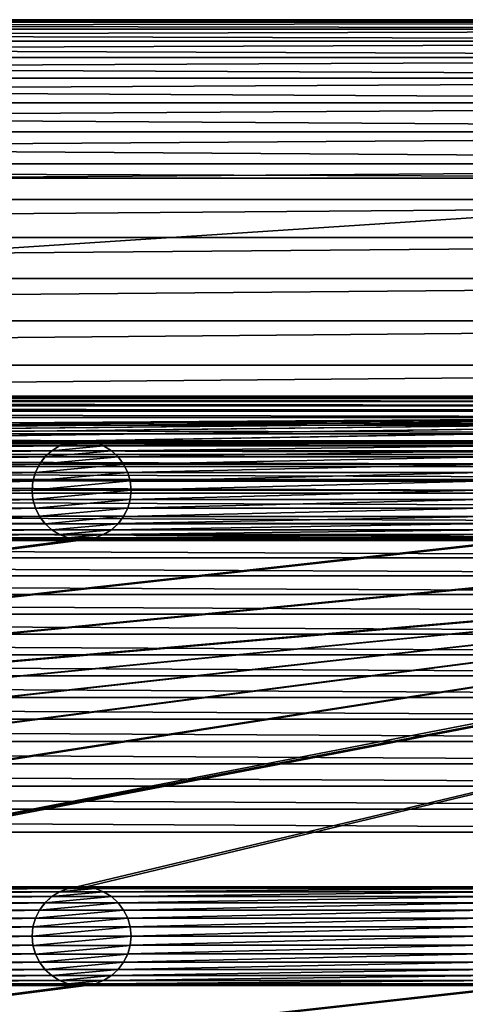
# Model space of a CAD drawing. Header units: metres. Extents: x -125 to 125, y -125 to 125.
# Tile 66 of 71: x 31 to 53, y 75 to 125. Entities that reach past the tile are written whole.
import ezdxf

# ---------------------------------------------------------------- set-up
doc = ezdxf.new("R2010")
doc.units = ezdxf.units.M
doc.layers.add('solid_P35300', color=7, linetype='CONTINUOUS')

msp = doc.modelspace()

# ---------------------------------------------------------------- linework, layer by layer
at = {"layer": 'solid_P35300'}
for points in [[(-107.572586, 124.519508, 5.5), (107.572586, 124.519508, 5.5), (105.309586, 124.877739, 5.5)], [(-105.309586, 124.877739, 5.5), (-107.572586, 124.519508, 5.5), (105.309586, 124.877739, 5.5)], [(107.572586, 124.519508, 3.5), (-107.572586, 124.519508, 3.5), (-105.309586, 124.877739, 3.5)], [(-105.309586, 124.877739, 5.5), (103, 125, 5.5), (-103, 125, 5.5)], [(-105.309586, 124.877739, 5.5), (105.309586, 124.877739, 5.5), (103, 125, 5.5)], [(105.309586, 124.877739, 3.5), (-105.309586, 124.877739, 3.5), (-103, 125, 3.5)], [(107.572586, 124.519508, 3.5), (-105.309586, 124.877739, 3.5), (105.309586, 124.877739, 3.5)], [(-103, 125, 3.5), (-103, 125, 5.5), (103, 125, 5.5)], [(-103, 125, 3.5), (103, 125, 5.5), (103, 125, 3.5)], [(105.309586, 124.877739, 3.5), (-103, 125, 3.5), (103, 125, 3.5)], [(-109.799431, 123.922157, 5.5), (109.799431, 123.922157, 5.5), (107.572586, 124.519508, 5.5)], [(-107.572586, 124.519508, 5.5), (-109.799431, 123.922157, 5.5), (107.572586, 124.519508, 5.5)], [(109.799431, 123.922157, 3.5), (-109.799431, 123.922157, 3.5), (-107.572586, 124.519508, 3.5)], [(109.799431, 123.922157, 3.5), (-107.572586, 124.519508, 3.5), (107.572586, 124.519508, 3.5)], [(-111.945992, 123.098808, 5.5), (111.945992, 123.098808, 5.5), (109.799431, 123.922157, 5.5)], [(-109.799431, 123.922157, 5.5), (-111.945992, 123.098808, 5.5), (109.799431, 123.922157, 5.5)], [(111.945992, 123.098808, 3.5), (-111.945992, 123.098808, 3.5), (-109.799431, 123.922157, 3.5)], [(111.945992, 123.098808, 3.5), (-109.799431, 123.922157, 3.5), (109.799431, 123.922157, 3.5)], [(-114.001488, 122.051003, 5.5), (114.001488, 122.051003, 5.5), (111.945992, 123.098808, 5.5)], [(-111.945992, 123.098808, 5.5), (-114.001488, 122.051003, 5.5), (111.945992, 123.098808, 5.5)], [(114.001488, 122.051003, 3.5), (-114.001488, 122.051003, 3.5), (-111.945992, 123.098808, 3.5)], [(114.001488, 122.051003, 3.5), (-111.945992, 123.098808, 3.5), (111.945992, 123.098808, 3.5)], [(-115.928932, 120.79969, 5.5), (115.928932, 120.79969, 5.5), (114.001488, 122.051003, 5.5)], [(-114.001488, 122.051003, 5.5), (-115.928932, 120.79969, 5.5), (114.001488, 122.051003, 5.5)], [(115.928932, 120.79969, 3.5), (-115.928932, 120.79969, 3.5), (-114.001488, 122.051003, 3.5)], [(115.928932, 120.79969, 3.5), (-114.001488, 122.051003, 3.5), (114.001488, 122.051003, 3.5)], [(-117.72245, 119.347137, 5.5), (117.72245, 119.347137, 5.5), (115.928932, 120.79969, 5.5)], [(-115.928932, 120.79969, 5.5), (-117.72245, 119.347137, 5.5), (115.928932, 120.79969, 5.5)], [(117.72245, 119.347137, 3.5), (-117.72245, 119.347137, 3.5), (-115.928932, 120.79969, 3.5)], [(117.72245, 119.347137, 3.5), (-115.928932, 120.79969, 3.5), (115.928932, 120.79969, 3.5)], [(-119.347137, 117.72245, 5.5), (119.347137, 117.72245, 5.5), (117.72245, 119.347137, 5.5)], [(-117.72245, 119.347137, 5.5), (-119.347137, 117.72245, 5.5), (117.72245, 119.347137, 5.5)], [(119.347137, 117.72245, 3.5), (-119.347137, 117.72245, 3.5), (-117.72245, 119.347137, 3.5)], [(119.347137, 117.72245, 3.5), (-117.72245, 119.347137, 3.5), (117.72245, 119.347137, 3.5)], [(-120.79969, 115.928932, 5.5), (120.79969, 115.928932, 5.5), (119.347137, 117.72245, 5.5)], [(-119.347137, 117.72245, 5.5), (-120.79969, 115.928932, 5.5), (119.347137, 117.72245, 5.5)], [(84, 117, 3.5), (-119.347137, 117.72245, 3.5), (119.347137, 117.72245, 3.5)], [(-84, 117, 3.5), (-119.347137, 117.72245, 3.5), (84, 117, 3.5)], [(84, 117, 3.5), (84, 106), (-84, 106)], [(-84, 117, 3.5), (84, 117, 3.5), (-84, 106)], [(-122.051003, 114.001488, 5.5), (122.051003, 114.001488, 5.5), (120.79969, 115.928932, 5.5)], [(-120.79969, 115.928932, 5.5), (-122.051003, 114.001488, 5.5), (120.79969, 115.928932, 5.5)], [(-123.098808, 111.945992, 5.5), (123.098808, 111.945992, 5.5), (122.051003, 114.001488, 5.5)], [(-122.051003, 114.001488, 5.5), (-123.098808, 111.945992, 5.5), (122.051003, 114.001488, 5.5)], [(-123.922157, 109.799431, 5.5), (123.922157, 109.799431, 5.5), (123.098808, 111.945992, 5.5)], [(-123.098808, 111.945992, 5.5), (-123.922157, 109.799431, 5.5), (123.098808, 111.945992, 5.5)], [(-124.519508, 107.572586, 5.5), (124.519508, 107.572586, 5.5), (123.922157, 109.799431, 5.5)], [(-123.922157, 109.799431, 5.5), (-124.519508, 107.572586, 5.5), (123.922157, 109.799431, 5.5)], [(-124.877739, 105.309586, 5.5), (124.877739, 105.309586, 5.5), (124.519508, 107.572586, 5.5)], [(-124.519508, 107.572586, 5.5), (-124.877739, 105.309586, 5.5), (124.519508, 107.572586, 5.5)], [(-87.446785, 105.728157), (-86.309586, 105.877739), (87.446785, 105.728157)], [(-86.309586, 105.877739), (-85.16066, 105.968353), (86.309586, 105.877739)], [(-86.309586, 105.877739), (86.309586, 105.877739), (87.446785, 105.728157)], [(-85.16066, 105.968353), (-84, 106), (85.16066, 105.968353)], [(-85.16066, 105.968353), (85.16066, 105.968353), (86.309586, 105.877739)], [(-84, 106), (84, 106), (85.16066, 105.968353)], [(-89.691872, 105.25032), (-88.572586, 105.519508), (89.691872, 105.25032)], [(-88.572586, 105.519508), (-87.446785, 105.728157), (88.572586, 105.519508)], [(-88.572586, 105.519508), (88.572586, 105.519508), (89.691872, 105.25032)], [(-87.446785, 105.728157), (87.446785, 105.728157), (88.572586, 105.519508)], [(-101.482323, 103.738731, 5.5), (124.877739, 105.309586, 5.5), (-124.877739, 105.309586, 5.5)], [(-101.482323, 103.738731, 5.5), (-101.017677, 103.738731, 5.5), (124.877739, 105.309586, 5.5)], [(-78.982323, 103.738731, 5.5), (124.877739, 105.309586, 5.5), (-101.017677, 103.738731, 5.5)], [(-91.88623, 104.537773), (-90.799431, 104.922157), (91.88623, 104.537773)], [(-90.799431, 104.922157), (-89.691872, 105.25032), (90.799431, 104.922157)], [(-90.799431, 104.922157), (90.799431, 104.922157), (91.88623, 104.537773)], [(-89.691872, 105.25032), (89.691872, 105.25032), (90.799431, 104.922157)], [(-78.982323, 103.738731, 5.5), (-78.517677, 103.738731, 5.5), (124.877739, 105.309586, 5.5)], [(-56.482323, 103.738731, 5.5), (124.877739, 105.309586, 5.5), (-78.517677, 103.738731, 5.5)], [(-56.482323, 103.738731, 5.5), (-56.017677, 103.738731, 5.5), (124.877739, 105.309586, 5.5)], [(-33.982323, 103.738731, 5.5), (124.877739, 105.309586, 5.5), (-56.017677, 103.738731, 5.5)], [(-33.982323, 103.738731, 5.5), (-33.517677, 103.738731, 5.5), (124.877739, 105.309586, 5.5)], [(-11.482323, 103.738731, 5.5), (124.877739, 105.309586, 5.5), (-33.517677, 103.738731, 5.5)], [(-11.482323, 103.738731, 5.5), (-11.017677, 103.738731, 5.5), (124.877739, 105.309586, 5.5)], [(11.017677, 103.738731, 5.5), (124.877739, 105.309586, 5.5), (-11.017677, 103.738731, 5.5)], [(11.017677, 103.738731, 5.5), (11.482323, 103.738731, 5.5), (124.877739, 105.309586, 5.5)], [(11.482323, 103.738731, 5.5), (33.517677, 103.738731, 5.5), (124.877739, 105.309586, 5.5)], [(33.517677, 103.738731, 5.5), (33.982323, 103.738731, 5.5), (124.877739, 105.309586, 5.5)], [(33.982323, 103.738731, 5.5), (56.017677, 103.738731, 5.5), (124.877739, 105.309586, 5.5)], [(-92.945992, 104.098808), (-91.88623, 104.537773), (92.945992, 104.098808)], [(-91.88623, 104.537773), (91.88623, 104.537773), (92.945992, 104.098808)], [(-93.986282, 103.602127), (-92.945992, 104.098808), (93.986282, 103.602127)], [(-92.945992, 104.098808), (92.945992, 104.098808), (93.986282, 103.602127)], [(-95.001488, 103.051003), (-93.986282, 103.602127), (95.001488, 103.051003)], [(-93.986282, 103.602127), (93.986282, 103.602127), (95.001488, 103.051003)], [(11.482323, 103.738731, 5.5), (11.932525, 103.654411, 5.5), (33.517677, 103.738731, 5.5)], [(11.932525, 103.654411, 5.5), (33.067474, 103.654411, 5.5), (33.517677, 103.738731, 5.5)], [(11.932525, 103.654411, 5.5), (12.365715, 103.4869, 5.5), (33.067474, 103.654411, 5.5)], [(12.365715, 103.4869, 5.5), (32.634285, 103.4869, 5.5), (33.067474, 103.654411, 5.5)], [(12.365715, 103.4869, 5.5), (12.755194, 103.245193, 5.5), (32.634285, 103.4869, 5.5)], [(12.755194, 103.245193, 5.5), (32.244804, 103.245193, 5.5), (32.634285, 103.4869, 5.5)], [(32.637997, 103.488556, 8), (32.244804, 103.245193, 5.5), (32.242733, 103.243095, 8)], [(34.862003, 103.488556, 8), (32.637997, 103.488556, 8), (32.242733, 103.243095, 8)], [(35.257267, 103.243095, 8), (34.862003, 103.488556, 8), (32.242733, 103.243095, 8)], [(32.637997, 103.488556, 8), (32.634285, 103.4869, 5.5), (32.244804, 103.245193, 5.5)], [(33.064003, 103.653053, 8), (33.067474, 103.654411, 5.5), (32.634285, 103.4869, 5.5)], [(33.064003, 103.653053, 8), (32.634285, 103.4869, 5.5), (32.637997, 103.488556, 8)], [(34.435997, 103.653053, 8), (33.064003, 103.653053, 8), (32.637997, 103.488556, 8)], [(34.862003, 103.488556, 8), (34.435997, 103.653053, 8), (32.637997, 103.488556, 8)], [(33.521809, 103.738853, 8), (33.067474, 103.654411, 5.5), (33.064003, 103.653053, 8)], [(33.978191, 103.738853, 8), (33.521809, 103.738853, 8), (33.064003, 103.653053, 8)], [(34.435997, 103.653053, 8), (33.978191, 103.738853, 8), (33.064003, 103.653053, 8)], [(33.521809, 103.738853, 8), (33.517677, 103.738731, 5.5), (33.067474, 103.654411, 5.5)], [(33.978191, 103.738853, 8), (33.982323, 103.738731, 5.5), (33.517677, 103.738731, 5.5)], [(33.978191, 103.738853, 8), (33.517677, 103.738731, 5.5), (33.521809, 103.738853, 8)], [(34.435997, 103.653053, 8), (33.982323, 103.738731, 5.5), (33.978191, 103.738853, 8)], [(33.982323, 103.738731, 5.5), (34.432526, 103.654411, 5.5), (56.017677, 103.738731, 5.5)], [(34.435997, 103.653053, 8), (34.432526, 103.654411, 5.5), (33.982323, 103.738731, 5.5)], [(34.432526, 103.654411, 5.5), (55.567474, 103.654411, 5.5), (56.017677, 103.738731, 5.5)], [(34.432526, 103.654411, 5.5), (34.865715, 103.4869, 5.5), (55.567474, 103.654411, 5.5)], [(34.862003, 103.488556, 8), (34.865715, 103.4869, 5.5), (34.432526, 103.654411, 5.5)], [(34.862003, 103.488556, 8), (34.432526, 103.654411, 5.5), (34.435997, 103.653053, 8)], [(35.257267, 103.243095, 8), (34.865715, 103.4869, 5.5), (34.862003, 103.488556, 8)], [(34.865715, 103.4869, 5.5), (55.134285, 103.4869, 5.5), (55.567474, 103.654411, 5.5)], [(34.865715, 103.4869, 5.5), (35.255196, 103.245193, 5.5), (55.134285, 103.4869, 5.5)], [(35.257267, 103.243095, 8), (35.255196, 103.245193, 5.5), (34.865715, 103.4869, 5.5)], [(35.255196, 103.245193, 5.5), (54.744804, 103.245193, 5.5), (55.134285, 103.4869, 5.5)], [(-95.983284, 102.449898), (-95.001488, 103.051003), (95.983284, 102.449898)], [(-95.001488, 103.051003), (95.001488, 103.051003), (95.983284, 102.449898)], [(11.017677, 81.238731, 5.5), (125, 103, 5.5), (101.482323, 98.761269, 5.5)], [(11.017677, 81.238731, 5.5), (11.482323, 81.238731, 5.5), (125, 103, 5.5)], [(11.482323, 81.238731, 5.5), (33.517677, 81.238731, 5.5), (125, 103, 5.5)], [(12.755194, 103.245193, 5.5), (13.098362, 102.933098, 5.5), (32.244804, 103.245193, 5.5)], [(13.098362, 102.933098, 5.5), (31.901638, 102.933098, 5.5), (32.244804, 103.245193, 5.5)], [(13.098362, 102.933098, 5.5), (13.374453, 102.566307, 5.5), (31.901638, 102.933098, 5.5)], [(13.374453, 102.566307, 5.5), (31.625547, 102.566307, 5.5), (31.901638, 102.933098, 5.5)], [(31.904003, 102.935562, 8), (31.625547, 102.566307, 5.5), (31.624979, 102.564468, 8)], [(35.595997, 102.935562, 8), (31.904003, 102.935562, 8), (31.624979, 102.564468, 8)], [(35.875023, 102.564468, 8), (35.595997, 102.935562, 8), (31.624979, 102.564468, 8)], [(31.904003, 102.935562, 8), (31.901638, 102.933098, 5.5), (31.625547, 102.566307, 5.5)], [(32.242733, 103.243095, 8), (32.244804, 103.245193, 5.5), (31.901638, 102.933098, 5.5)], [(32.242733, 103.243095, 8), (31.901638, 102.933098, 5.5), (31.904003, 102.935562, 8)], [(35.257267, 103.243095, 8), (32.242733, 103.243095, 8), (31.904003, 102.935562, 8)], [(35.595997, 102.935562, 8), (35.257267, 103.243095, 8), (31.904003, 102.935562, 8)], [(33.517677, 81.238731, 5.5), (33.982323, 81.238731, 5.5), (125, 103, 5.5)], [(33.982323, 81.238731, 5.5), (56.017677, 81.238731, 5.5), (125, 103, 5.5)], [(35.255196, 103.245193, 5.5), (35.598362, 102.933098, 5.5), (54.744804, 103.245193, 5.5)], [(35.595997, 102.935562, 8), (35.598362, 102.933098, 5.5), (35.255196, 103.245193, 5.5)], [(35.595997, 102.935562, 8), (35.255196, 103.245193, 5.5), (35.257267, 103.243095, 8)], [(35.875023, 102.564468, 8), (35.598362, 102.933098, 5.5), (35.595997, 102.935562, 8)], [(35.598362, 102.933098, 5.5), (54.401638, 102.933098, 5.5), (54.744804, 103.245193, 5.5)], [(35.598362, 102.933098, 5.5), (35.874451, 102.566307, 5.5), (54.401638, 102.933098, 5.5)], [(35.875023, 102.564468, 8), (35.874451, 102.566307, 5.5), (35.598362, 102.933098, 5.5)], [(35.874451, 102.566307, 5.5), (54.125549, 102.566307, 5.5), (54.401638, 102.933098, 5.5)], [(-96.928932, 101.79969), (-95.983284, 102.449898), (96.928932, 101.79969)], [(-95.983284, 102.449898), (95.983284, 102.449898), (96.928932, 101.79969)], [(13.374453, 102.566307, 5.5), (13.581453, 102.152283, 5.5), (31.625547, 102.566307, 5.5)], [(13.581453, 102.152283, 5.5), (31.418547, 102.152283, 5.5), (31.625547, 102.566307, 5.5)], [(31.624979, 102.564468, 8), (31.625547, 102.566307, 5.5), (31.418547, 102.152283, 5.5)], [(31.624979, 102.564468, 8), (31.418547, 102.152283, 5.5), (31.419373, 102.154465, 8)], [(35.875023, 102.564468, 8), (31.624979, 102.564468, 8), (31.419373, 102.154465, 8)], [(36.080627, 102.154465, 8), (35.875023, 102.564468, 8), (31.419373, 102.154465, 8)], [(35.874451, 102.566307, 5.5), (36.081455, 102.152283, 5.5), (54.125549, 102.566307, 5.5)], [(36.080627, 102.154465, 8), (36.081455, 102.152283, 5.5), (35.874451, 102.566307, 5.5)], [(36.080627, 102.154465, 8), (35.874451, 102.566307, 5.5), (35.875023, 102.564468, 8)], [(36.081455, 102.152283, 5.5), (53.918545, 102.152283, 5.5), (54.125549, 102.566307, 5.5)], [(13.581453, 102.152283, 5.5), (13.705478, 101.715523, 5.5), (31.418547, 102.152283, 5.5)], [(13.705478, 101.715523, 5.5), (31.294521, 101.715523, 5.5), (31.418547, 102.152283, 5.5)], [(31.419373, 102.154465, 8), (31.418547, 102.152283, 5.5), (31.294521, 101.715523, 5.5)], [(31.419373, 102.154465, 8), (31.294521, 101.715523, 5.5), (31.295752, 101.718361, 8)], [(36.080627, 102.154465, 8), (31.419373, 102.154465, 8), (31.295752, 101.718361, 8)], [(36.204247, 101.718361, 8), (36.080627, 102.154465, 8), (31.295752, 101.718361, 8)], [(36.204247, 101.718361, 8), (36.081455, 102.152283, 5.5), (36.080627, 102.154465, 8)], [(36.081455, 102.152283, 5.5), (36.205479, 101.715523, 5.5), (53.918545, 102.152283, 5.5)], [(36.204247, 101.718361, 8), (36.205479, 101.715523, 5.5), (36.081455, 102.152283, 5.5)], [(36.205479, 101.715523, 5.5), (53.794521, 101.715523, 5.5), (53.918545, 102.152283, 5.5)], [(-97.844215, 101.096916), (-96.928932, 101.79969), (97.844215, 101.096916)], [(-96.928932, 101.79969), (96.928932, 101.79969), (97.844215, 101.096916)], [(13.705478, 101.715523, 5.5), (13.75, 101.25, 5.5), (31.294521, 101.715523, 5.5)], [(13.75, 101.25, 5.5), (31.25, 101.25, 5.5), (31.294521, 101.715523, 5.5)], [(31.295752, 101.718361, 8), (31.294521, 101.715523, 5.5), (31.25, 101.25, 5.5)], [(31.295752, 101.718361, 8), (31.25, 101.25, 5.5), (31.25, 101.25, 8)], [(36.204247, 101.718361, 8), (31.295752, 101.718361, 8), (31.25, 101.25, 8)], [(36.25, 101.25, 8), (36.204247, 101.718361, 8), (31.25, 101.25, 8)], [(36.25, 101.25, 8), (36.205479, 101.715523, 5.5), (36.204247, 101.718361, 8)], [(36.205479, 101.715523, 5.5), (36.25, 101.25, 5.5), (53.794521, 101.715523, 5.5)], [(36.25, 101.25, 8), (36.25, 101.25, 5.5), (36.205479, 101.715523, 5.5)], [(36.25, 101.25, 5.5), (53.75, 101.25, 5.5), (53.794521, 101.715523, 5.5)], [(-98.72245, 100.347137), (-97.844215, 101.096916), (98.72245, 100.347137)], [(-97.844215, 101.096916), (97.844215, 101.096916), (98.72245, 100.347137)], [(13.705478, 100.784477, 5.5), (31.294521, 100.784477, 5.5), (31.25, 101.25, 5.5)], [(13.75, 101.25, 5.5), (13.705478, 100.784477, 5.5), (31.25, 101.25, 5.5)], [(31.25, 101.25, 8), (31.25, 101.25, 5.5), (31.294521, 100.784477, 5.5)], [(31.295752, 100.781639, 8), (31.25, 101.25, 8), (31.294521, 100.784477, 5.5)], [(31.295752, 100.781639, 8), (36.25, 101.25, 8), (31.25, 101.25, 8)], [(31.295752, 100.781639, 8), (36.204247, 100.781639, 8), (36.25, 101.25, 8)], [(36.204247, 100.781639, 8), (36.205479, 100.784477, 5.5), (36.25, 101.25, 5.5)], [(36.204247, 100.781639, 8), (36.25, 101.25, 5.5), (36.25, 101.25, 8)], [(36.205479, 100.784477, 5.5), (53.794521, 100.784477, 5.5), (53.75, 101.25, 5.5)], [(36.25, 101.25, 5.5), (36.205479, 100.784477, 5.5), (53.75, 101.25, 5.5)], [(13.581453, 100.347717, 5.5), (31.418547, 100.347717, 5.5), (31.294521, 100.784477, 5.5)], [(13.705478, 100.784477, 5.5), (13.581453, 100.347717, 5.5), (31.294521, 100.784477, 5.5)], [(31.295752, 100.781639, 8), (31.294521, 100.784477, 5.5), (31.418547, 100.347717, 5.5)], [(31.295752, 100.781639, 8), (31.418547, 100.347717, 5.5), (31.419373, 100.345535, 8)], [(31.295752, 100.781639, 8), (31.419373, 100.345535, 8), (36.204247, 100.781639, 8)], [(31.419373, 100.345535, 8), (36.080627, 100.345535, 8), (36.204247, 100.781639, 8)], [(36.080627, 100.345535, 8), (36.081455, 100.347717, 5.5), (36.205479, 100.784477, 5.5)], [(36.080627, 100.345535, 8), (36.205479, 100.784477, 5.5), (36.204247, 100.781639, 8)], [(36.081455, 100.347717, 5.5), (53.918545, 100.347717, 5.5), (53.794521, 100.784477, 5.5)], [(36.205479, 100.784477, 5.5), (36.081455, 100.347717, 5.5), (53.794521, 100.784477, 5.5)], [(-99.556351, 99.556351), (-98.72245, 100.347137), (99.556351, 99.556351)], [(-98.72245, 100.347137), (98.72245, 100.347137), (99.556351, 99.556351)], [(13.098362, 99.566902, 5.5), (31.901638, 99.566902, 5.5), (31.625547, 99.933693, 5.5)], [(13.374453, 99.933693, 5.5), (13.098362, 99.566902, 5.5), (31.625547, 99.933693, 5.5)], [(13.374453, 99.933693, 5.5), (31.625547, 99.933693, 5.5), (31.418547, 100.347717, 5.5)], [(13.581453, 100.347717, 5.5), (13.374453, 99.933693, 5.5), (31.418547, 100.347717, 5.5)], [(31.419373, 100.345535, 8), (31.418547, 100.347717, 5.5), (31.625547, 99.933693, 5.5)], [(31.419373, 100.345535, 8), (31.625547, 99.933693, 5.5), (31.624979, 99.935532, 8)], [(31.419373, 100.345535, 8), (31.624979, 99.935532, 8), (36.080627, 100.345535, 8)], [(31.624979, 99.935532, 8), (35.875023, 99.935532, 8), (36.080627, 100.345535, 8)], [(31.624979, 99.935532, 8), (31.625547, 99.933693, 5.5), (31.901638, 99.566902, 5.5)], [(31.624979, 99.935532, 8), (31.901638, 99.566902, 5.5), (31.904003, 99.564438, 8)], [(31.624979, 99.935532, 8), (31.904003, 99.564438, 8), (35.875023, 99.935532, 8)], [(31.904003, 99.564438, 8), (35.595997, 99.564438, 8), (35.875023, 99.935532, 8)], [(35.595997, 99.564438, 8), (35.874451, 99.933693, 5.5), (35.875023, 99.935532, 8)], [(35.595997, 99.564438, 8), (35.598362, 99.566902, 5.5), (35.874451, 99.933693, 5.5)], [(35.598362, 99.566902, 5.5), (54.401638, 99.566902, 5.5), (54.125549, 99.933693, 5.5)], [(35.874451, 99.933693, 5.5), (35.598362, 99.566902, 5.5), (54.125549, 99.933693, 5.5)], [(35.874451, 99.933693, 5.5), (54.125549, 99.933693, 5.5), (53.918545, 100.347717, 5.5)], [(36.081455, 100.347717, 5.5), (35.874451, 99.933693, 5.5), (53.918545, 100.347717, 5.5)], [(35.875023, 99.935532, 8), (35.874451, 99.933693, 5.5), (36.081455, 100.347717, 5.5)], [(35.875023, 99.935532, 8), (36.081455, 100.347717, 5.5), (36.080627, 100.345535, 8)], [(-100.347137, 98.72245), (-99.556351, 99.556351), (100.347137, 98.72245)], [(-99.556351, 99.556351), (99.556351, 99.556351), (100.347137, 98.72245)], [(12.755194, 99.254807, 5.5), (32.244804, 99.254807, 5.5), (31.901638, 99.566902, 5.5)], [(13.098362, 99.566902, 5.5), (12.755194, 99.254807, 5.5), (31.901638, 99.566902, 5.5)], [(31.904003, 99.564438, 8), (31.901638, 99.566902, 5.5), (32.244804, 99.254807, 5.5)], [(31.904003, 99.564438, 8), (32.244804, 99.254807, 5.5), (32.242733, 99.256905, 8)], [(31.904003, 99.564438, 8), (32.242733, 99.256905, 8), (35.595997, 99.564438, 8)], [(32.242733, 99.256905, 8), (35.257267, 99.256905, 8), (35.595997, 99.564438, 8)], [(35.255196, 99.254807, 5.5), (54.744804, 99.254807, 5.5), (54.401638, 99.566902, 5.5)], [(35.598362, 99.566902, 5.5), (35.255196, 99.254807, 5.5), (54.401638, 99.566902, 5.5)], [(35.257267, 99.256905, 8), (35.255196, 99.254807, 5.5), (35.598362, 99.566902, 5.5)], [(35.257267, 99.256905, 8), (35.598362, 99.566902, 5.5), (35.595997, 99.564438, 8)], [(11.932525, 98.845589, 5.5), (33.067474, 98.845589, 5.5), (32.634285, 99.0131, 5.5)], [(12.365715, 99.0131, 5.5), (11.932525, 98.845589, 5.5), (32.634285, 99.0131, 5.5)], [(12.365715, 99.0131, 5.5), (32.634285, 99.0131, 5.5), (32.244804, 99.254807, 5.5)], [(12.755194, 99.254807, 5.5), (12.365715, 99.0131, 5.5), (32.244804, 99.254807, 5.5)], [(32.242733, 99.256905, 8), (32.244804, 99.254807, 5.5), (32.634285, 99.0131, 5.5)], [(32.242733, 99.256905, 8), (32.634285, 99.0131, 5.5), (32.637997, 99.011444, 8)], [(32.242733, 99.256905, 8), (32.637997, 99.011444, 8), (35.257267, 99.256905, 8)], [(32.637997, 99.011444, 8), (32.634285, 99.0131, 5.5), (33.067474, 98.845589, 5.5)], [(32.637997, 99.011444, 8), (34.862003, 99.011444, 8), (35.257267, 99.256905, 8)], [(32.637997, 99.011444, 8), (33.067474, 98.845589, 5.5), (33.064003, 98.846947, 8)], [(32.637997, 99.011444, 8), (33.064003, 98.846947, 8), (34.862003, 99.011444, 8)], [(33.064003, 98.846947, 8), (34.435997, 98.846947, 8), (34.862003, 99.011444, 8)], [(34.432526, 98.845589, 5.5), (55.567474, 98.845589, 5.5), (55.134285, 99.0131, 5.5)], [(34.865715, 99.0131, 5.5), (34.432526, 98.845589, 5.5), (55.134285, 99.0131, 5.5)], [(34.435997, 98.846947, 8), (34.432526, 98.845589, 5.5), (34.865715, 99.0131, 5.5)], [(34.435997, 98.846947, 8), (34.865715, 99.0131, 5.5), (34.862003, 99.011444, 8)], [(34.862003, 99.011444, 8), (35.255196, 99.254807, 5.5), (35.257267, 99.256905, 8)], [(34.862003, 99.011444, 8), (34.865715, 99.0131, 5.5), (35.255196, 99.254807, 5.5)], [(34.865715, 99.0131, 5.5), (55.134285, 99.0131, 5.5), (54.744804, 99.254807, 5.5)], [(35.255196, 99.254807, 5.5), (34.865715, 99.0131, 5.5), (54.744804, 99.254807, 5.5)], [(-101.482323, 81.238731, 5.5), (101.482323, 98.761269, 5.5), (101.017677, 98.761269, 5.5)], [(78.982323, 98.761269, 5.5), (-101.482323, 81.238731, 5.5), (101.017677, 98.761269, 5.5)], [(-101.482323, 81.238731, 5.5), (-101.017677, 81.238731, 5.5), (101.482323, 98.761269, 5.5)], [(78.982323, 98.761269, 5.5), (78.517677, 98.761269, 5.5), (-101.482323, 81.238731, 5.5)], [(56.482323, 98.761269, 5.5), (-101.482323, 81.238731, 5.5), (78.517677, 98.761269, 5.5)], [(56.482323, 98.761269, 5.5), (56.017677, 98.761269, 5.5), (-101.482323, 81.238731, 5.5)], [(33.982323, 98.761269, 5.5), (-101.482323, 81.238731, 5.5), (56.017677, 98.761269, 5.5)], [(33.982323, 98.761269, 5.5), (33.517677, 98.761269, 5.5), (-101.482323, 81.238731, 5.5)], [(11.482323, 98.761269, 5.5), (-101.482323, 81.238731, 5.5), (33.517677, 98.761269, 5.5)], [(-101.096916, 97.844215), (-100.347137, 98.72245), (101.096916, 97.844215)], [(-101.017677, 81.238731, 5.5), (-78.982323, 81.238731, 5.5), (101.482323, 98.761269, 5.5)], [(-100.347137, 98.72245), (100.347137, 98.72245), (101.096916, 97.844215)], [(-78.982323, 81.238731, 5.5), (-78.517677, 81.238731, 5.5), (101.482323, 98.761269, 5.5)], [(-56.482323, 81.238731, 5.5), (101.482323, 98.761269, 5.5), (-78.517677, 81.238731, 5.5)], [(-56.482323, 81.238731, 5.5), (-56.017677, 81.238731, 5.5), (101.482323, 98.761269, 5.5)], [(-33.982323, 81.238731, 5.5), (101.482323, 98.761269, 5.5), (-56.017677, 81.238731, 5.5)], [(-33.982323, 81.238731, 5.5), (-33.517677, 81.238731, 5.5), (101.482323, 98.761269, 5.5)], [(-11.482323, 81.238731, 5.5), (101.482323, 98.761269, 5.5), (-33.517677, 81.238731, 5.5)], [(-11.482323, 81.238731, 5.5), (-11.017677, 81.238731, 5.5), (101.482323, 98.761269, 5.5)], [(11.017677, 81.238731, 5.5), (101.482323, 98.761269, 5.5), (-11.017677, 81.238731, 5.5)], [(11.482323, 98.761269, 5.5), (33.517677, 98.761269, 5.5), (33.067474, 98.845589, 5.5)], [(11.932525, 98.845589, 5.5), (11.482323, 98.761269, 5.5), (33.067474, 98.845589, 5.5)], [(33.064003, 98.846947, 8), (33.067474, 98.845589, 5.5), (33.517677, 98.761269, 5.5)], [(33.064003, 98.846947, 8), (33.517677, 98.761269, 5.5), (33.521809, 98.761147, 8)], [(33.064003, 98.846947, 8), (33.521809, 98.761147, 8), (34.435997, 98.846947, 8)], [(33.521809, 98.761147, 8), (33.517677, 98.761269, 5.5), (33.982323, 98.761269, 5.5)], [(33.521809, 98.761147, 8), (33.978191, 98.761147, 8), (34.435997, 98.846947, 8)], [(33.521809, 98.761147, 8), (33.982323, 98.761269, 5.5), (33.978191, 98.761147, 8)], [(33.978191, 98.761147, 8), (34.432526, 98.845589, 5.5), (34.435997, 98.846947, 8)], [(33.978191, 98.761147, 8), (33.982323, 98.761269, 5.5), (34.432526, 98.845589, 5.5)], [(33.982323, 98.761269, 5.5), (56.017677, 98.761269, 5.5), (55.567474, 98.845589, 5.5)], [(34.432526, 98.845589, 5.5), (33.982323, 98.761269, 5.5), (55.567474, 98.845589, 5.5)], [(-101.79969, 96.928932), (-101.096916, 97.844215), (101.79969, 96.928932)], [(-101.096916, 97.844215), (101.096916, 97.844215), (101.79969, 96.928932)], [(-102.449898, 95.983284), (-101.79969, 96.928932), (102.449898, 95.983284)], [(-101.79969, 96.928932), (101.79969, 96.928932), (102.449898, 95.983284)], [(-103.051003, 95.001488), (-102.449898, 95.983284), (103.051003, 95.001488)], [(-102.449898, 95.983284), (102.449898, 95.983284), (103.051003, 95.001488)], [(-103.602127, 93.986282), (-103.051003, 95.001488), (103.602127, 93.986282)], [(-103.051003, 95.001488), (103.051003, 95.001488), (103.602127, 93.986282)], [(-104.098808, 92.945992), (-103.602127, 93.986282), (104.098808, 92.945992)], [(-103.602127, 93.986282), (103.602127, 93.986282), (104.098808, 92.945992)], [(-104.537773, 91.88623), (-104.098808, 92.945992), (104.537773, 91.88623)], [(-104.098808, 92.945992), (104.098808, 92.945992), (104.537773, 91.88623)], [(-104.922157, 90.799431), (-104.537773, 91.88623), (104.922157, 90.799431)], [(-104.537773, 91.88623), (104.537773, 91.88623), (104.922157, 90.799431)], [(-105.25032, 89.691872), (-104.922157, 90.799431), (105.25032, 89.691872)], [(-104.922157, 90.799431), (104.922157, 90.799431), (105.25032, 89.691872)], [(-105.519508, 88.572586), (-105.25032, 89.691872), (105.519508, 88.572586)], [(-105.25032, 89.691872), (105.25032, 89.691872), (105.519508, 88.572586)], [(-105.728157, 87.446785), (-105.519508, 88.572586), (105.728157, 87.446785)], [(-105.519508, 88.572586), (105.519508, 88.572586), (105.728157, 87.446785)], [(-105.877739, 86.309586), (-105.728157, 87.446785), (105.877739, 86.309586)], [(-105.728157, 87.446785), (105.728157, 87.446785), (105.877739, 86.309586)], [(-105.968353, 85.16066), (-105.877739, 86.309586), (105.968353, 85.16066)], [(-105.877739, 86.309586), (105.877739, 86.309586), (105.968353, 85.16066)], [(-106, 84), (-105.968353, 85.16066), (106, 84)], [(-105.968353, 85.16066), (105.968353, 85.16066), (106, 84)], [(-106, 84), (106, 84), (8.522517, 12.342908)], [(106, 84), (9.944516, 11.229122), (8.522517, 12.342908)], [(106, 84), (106, -84), (9.944516, 11.229122)], [(11.482323, 81.238731, 5.5), (11.932525, 81.154411, 5.5), (33.517677, 81.238731, 5.5)], [(11.932525, 81.154411, 5.5), (33.067474, 81.154411, 5.5), (33.517677, 81.238731, 5.5)], [(11.932525, 81.154411, 5.5), (12.365715, 80.9869, 5.5), (33.067474, 81.154411, 5.5)], [(12.365715, 80.9869, 5.5), (32.634285, 80.9869, 5.5), (33.067474, 81.154411, 5.5)], [(33.064003, 81.153053, 8), (33.067474, 81.154411, 5.5), (32.634285, 80.9869, 5.5)], [(33.064003, 81.153053, 8), (32.634285, 80.9869, 5.5), (32.637997, 80.988556, 8)], [(34.435997, 81.153053, 8), (33.064003, 81.153053, 8), (32.637997, 80.988556, 8)], [(34.862003, 80.988556, 8), (34.435997, 81.153053, 8), (32.637997, 80.988556, 8)], [(33.521809, 81.238853, 8), (33.067474, 81.154411, 5.5), (33.064003, 81.153053, 8)], [(33.978191, 81.238853, 8), (33.521809, 81.238853, 8), (33.064003, 81.153053, 8)], [(34.435997, 81.153053, 8), (33.978191, 81.238853, 8), (33.064003, 81.153053, 8)], [(33.521809, 81.238853, 8), (33.517677, 81.238731, 5.5), (33.067474, 81.154411, 5.5)], [(33.978191, 81.238853, 8), (33.982323, 81.238731, 5.5), (33.517677, 81.238731, 5.5)], [(33.978191, 81.238853, 8), (33.517677, 81.238731, 5.5), (33.521809, 81.238853, 8)], [(34.435997, 81.153053, 8), (33.982323, 81.238731, 5.5), (33.978191, 81.238853, 8)], [(33.982323, 81.238731, 5.5), (34.432526, 81.154411, 5.5), (56.017677, 81.238731, 5.5)], [(34.435997, 81.153053, 8), (34.432526, 81.154411, 5.5), (33.982323, 81.238731, 5.5)], [(34.432526, 81.154411, 5.5), (55.567474, 81.154411, 5.5), (56.017677, 81.238731, 5.5)], [(34.432526, 81.154411, 5.5), (34.865715, 80.9869, 5.5), (55.567474, 81.154411, 5.5)], [(34.862003, 80.988556, 8), (34.865715, 80.9869, 5.5), (34.432526, 81.154411, 5.5)], [(34.862003, 80.988556, 8), (34.432526, 81.154411, 5.5), (34.435997, 81.153053, 8)], [(34.865715, 80.9869, 5.5), (55.134285, 80.9869, 5.5), (55.567474, 81.154411, 5.5)], [(12.365715, 80.9869, 5.5), (12.755194, 80.745193, 5.5), (32.634285, 80.9869, 5.5)], [(12.755194, 80.745193, 5.5), (32.244804, 80.745193, 5.5), (32.634285, 80.9869, 5.5)], [(12.755194, 80.745193, 5.5), (13.098362, 80.433098, 5.5), (32.244804, 80.745193, 5.5)], [(13.098362, 80.433098, 5.5), (31.901638, 80.433098, 5.5), (32.244804, 80.745193, 5.5)], [(32.242733, 80.743095, 8), (32.244804, 80.745193, 5.5), (31.901638, 80.433098, 5.5)], [(32.242733, 80.743095, 8), (31.901638, 80.433098, 5.5), (31.904003, 80.435562, 8)], [(35.257267, 80.743095, 8), (32.242733, 80.743095, 8), (31.904003, 80.435562, 8)], [(35.595997, 80.435562, 8), (35.257267, 80.743095, 8), (31.904003, 80.435562, 8)], [(32.637997, 80.988556, 8), (32.244804, 80.745193, 5.5), (32.242733, 80.743095, 8)], [(34.862003, 80.988556, 8), (32.637997, 80.988556, 8), (32.242733, 80.743095, 8)], [(35.257267, 80.743095, 8), (34.862003, 80.988556, 8), (32.242733, 80.743095, 8)], [(32.637997, 80.988556, 8), (32.634285, 80.9869, 5.5), (32.244804, 80.745193, 5.5)], [(35.257267, 80.743095, 8), (34.865715, 80.9869, 5.5), (34.862003, 80.988556, 8)], [(34.865715, 80.9869, 5.5), (35.255196, 80.745193, 5.5), (55.134285, 80.9869, 5.5)], [(35.257267, 80.743095, 8), (35.255196, 80.745193, 5.5), (34.865715, 80.9869, 5.5)], [(35.255196, 80.745193, 5.5), (54.744804, 80.745193, 5.5), (55.134285, 80.9869, 5.5)], [(35.255196, 80.745193, 5.5), (35.598362, 80.433098, 5.5), (54.744804, 80.745193, 5.5)], [(35.595997, 80.435562, 8), (35.598362, 80.433098, 5.5), (35.255196, 80.745193, 5.5)], [(35.595997, 80.435562, 8), (35.255196, 80.745193, 5.5), (35.257267, 80.743095, 8)], [(35.598362, 80.433098, 5.5), (54.401638, 80.433098, 5.5), (54.744804, 80.745193, 5.5)], [(13.098362, 80.433098, 5.5), (13.374453, 80.066307, 5.5), (31.901638, 80.433098, 5.5)], [(13.374453, 80.066307, 5.5), (31.625547, 80.066307, 5.5), (31.901638, 80.433098, 5.5)], [(13.374453, 80.066307, 5.5), (13.581453, 79.652283, 5.5), (31.625547, 80.066307, 5.5)], [(13.581453, 79.652283, 5.5), (31.418547, 79.652283, 5.5), (31.625547, 80.066307, 5.5)], [(31.624979, 80.064468, 8), (31.625547, 80.066307, 5.5), (31.418547, 79.652283, 5.5)], [(31.624979, 80.064468, 8), (31.418547, 79.652283, 5.5), (31.419373, 79.654465, 8)], [(35.875023, 80.064468, 8), (31.624979, 80.064468, 8), (31.419373, 79.654465, 8)], [(36.080627, 79.654465, 8), (35.875023, 80.064468, 8), (31.419373, 79.654465, 8)], [(31.904003, 80.435562, 8), (31.625547, 80.066307, 5.5), (31.624979, 80.064468, 8)], [(35.595997, 80.435562, 8), (31.904003, 80.435562, 8), (31.624979, 80.064468, 8)], [(35.875023, 80.064468, 8), (35.595997, 80.435562, 8), (31.624979, 80.064468, 8)], [(31.904003, 80.435562, 8), (31.901638, 80.433098, 5.5), (31.625547, 80.066307, 5.5)], [(35.875023, 80.064468, 8), (35.598362, 80.433098, 5.5), (35.595997, 80.435562, 8)], [(35.598362, 80.433098, 5.5), (35.874451, 80.066307, 5.5), (54.401638, 80.433098, 5.5)], [(35.875023, 80.064468, 8), (35.874451, 80.066307, 5.5), (35.598362, 80.433098, 5.5)], [(35.874451, 80.066307, 5.5), (54.125549, 80.066307, 5.5), (54.401638, 80.433098, 5.5)], [(35.874451, 80.066307, 5.5), (36.081455, 79.652283, 5.5), (54.125549, 80.066307, 5.5)], [(36.080627, 79.654465, 8), (36.081455, 79.652283, 5.5), (35.874451, 80.066307, 5.5)], [(36.080627, 79.654465, 8), (35.874451, 80.066307, 5.5), (35.875023, 80.064468, 8)], [(36.081455, 79.652283, 5.5), (53.918545, 79.652283, 5.5), (54.125549, 80.066307, 5.5)], [(13.581453, 79.652283, 5.5), (13.705478, 79.215523, 5.5), (31.418547, 79.652283, 5.5)], [(13.705478, 79.215523, 5.5), (31.294521, 79.215523, 5.5), (31.418547, 79.652283, 5.5)], [(31.419373, 79.654465, 8), (31.418547, 79.652283, 5.5), (31.294521, 79.215523, 5.5)], [(31.419373, 79.654465, 8), (31.294521, 79.215523, 5.5), (31.295752, 79.218361, 8)], [(36.080627, 79.654465, 8), (31.419373, 79.654465, 8), (31.295752, 79.218361, 8)], [(36.204247, 79.218361, 8), (36.080627, 79.654465, 8), (31.295752, 79.218361, 8)], [(36.204247, 79.218361, 8), (36.081455, 79.652283, 5.5), (36.080627, 79.654465, 8)], [(36.081455, 79.652283, 5.5), (36.205479, 79.215523, 5.5), (53.918545, 79.652283, 5.5)], [(36.204247, 79.218361, 8), (36.205479, 79.215523, 5.5), (36.081455, 79.652283, 5.5)], [(36.205479, 79.215523, 5.5), (53.794521, 79.215523, 5.5), (53.918545, 79.652283, 5.5)], [(13.705478, 79.215523, 5.5), (13.75, 78.75, 5.5), (31.294521, 79.215523, 5.5)], [(13.75, 78.75, 5.5), (31.25, 78.75, 5.5), (31.294521, 79.215523, 5.5)], [(31.295752, 79.218361, 8), (31.294521, 79.215523, 5.5), (31.25, 78.75, 5.5)], [(31.295752, 79.218361, 8), (31.25, 78.75, 5.5), (31.25, 78.75, 8)], [(36.204247, 79.218361, 8), (31.295752, 79.218361, 8), (31.25, 78.75, 8)], [(36.25, 78.75, 8), (36.204247, 79.218361, 8), (31.25, 78.75, 8)], [(36.25, 78.75, 8), (36.205479, 79.215523, 5.5), (36.204247, 79.218361, 8)], [(36.205479, 79.215523, 5.5), (36.25, 78.75, 5.5), (53.794521, 79.215523, 5.5)], [(36.25, 78.75, 8), (36.25, 78.75, 5.5), (36.205479, 79.215523, 5.5)], [(36.25, 78.75, 5.5), (53.75, 78.75, 5.5), (53.794521, 79.215523, 5.5)], [(13.705478, 78.284477, 5.5), (31.294521, 78.284477, 5.5), (31.25, 78.75, 5.5)], [(13.75, 78.75, 5.5), (13.705478, 78.284477, 5.5), (31.25, 78.75, 5.5)], [(31.25, 78.75, 8), (31.25, 78.75, 5.5), (31.294521, 78.284477, 5.5)], [(31.295752, 78.281639, 8), (31.25, 78.75, 8), (31.294521, 78.284477, 5.5)], [(31.295752, 78.281639, 8), (36.25, 78.75, 8), (31.25, 78.75, 8)], [(31.295752, 78.281639, 8), (36.204247, 78.281639, 8), (36.25, 78.75, 8)], [(36.204247, 78.281639, 8), (36.205479, 78.284477, 5.5), (36.25, 78.75, 5.5)], [(36.204247, 78.281639, 8), (36.25, 78.75, 5.5), (36.25, 78.75, 8)], [(36.205479, 78.284477, 5.5), (53.794521, 78.284477, 5.5), (53.75, 78.75, 5.5)], [(36.25, 78.75, 5.5), (36.205479, 78.284477, 5.5), (53.75, 78.75, 5.5)], [(13.581453, 77.847717, 5.5), (31.418547, 77.847717, 5.5), (31.294521, 78.284477, 5.5)], [(13.705478, 78.284477, 5.5), (13.581453, 77.847717, 5.5), (31.294521, 78.284477, 5.5)], [(31.295752, 78.281639, 8), (31.294521, 78.284477, 5.5), (31.418547, 77.847717, 5.5)], [(31.295752, 78.281639, 8), (31.418547, 77.847717, 5.5), (31.419373, 77.845535, 8)], [(31.295752, 78.281639, 8), (31.419373, 77.845535, 8), (36.204247, 78.281639, 8)], [(31.419373, 77.845535, 8), (36.080627, 77.845535, 8), (36.204247, 78.281639, 8)], [(36.080627, 77.845535, 8), (36.081455, 77.847717, 5.5), (36.205479, 78.284477, 5.5)], [(36.080627, 77.845535, 8), (36.205479, 78.284477, 5.5), (36.204247, 78.281639, 8)], [(36.081455, 77.847717, 5.5), (53.918545, 77.847717, 5.5), (53.794521, 78.284477, 5.5)], [(36.205479, 78.284477, 5.5), (36.081455, 77.847717, 5.5), (53.794521, 78.284477, 5.5)], [(13.374453, 77.433693, 5.5), (31.625547, 77.433693, 5.5), (31.418547, 77.847717, 5.5)], [(13.581453, 77.847717, 5.5), (13.374453, 77.433693, 5.5), (31.418547, 77.847717, 5.5)], [(31.419373, 77.845535, 8), (31.418547, 77.847717, 5.5), (31.625547, 77.433693, 5.5)], [(31.419373, 77.845535, 8), (31.625547, 77.433693, 5.5), (31.624979, 77.435532, 8)], [(31.419373, 77.845535, 8), (31.624979, 77.435532, 8), (36.080627, 77.845535, 8)], [(31.624979, 77.435532, 8), (35.875023, 77.435532, 8), (36.080627, 77.845535, 8)], [(35.874451, 77.433693, 5.5), (54.125549, 77.433693, 5.5), (53.918545, 77.847717, 5.5)], [(36.081455, 77.847717, 5.5), (35.874451, 77.433693, 5.5), (53.918545, 77.847717, 5.5)], [(35.875023, 77.435532, 8), (35.874451, 77.433693, 5.5), (36.081455, 77.847717, 5.5)], [(35.875023, 77.435532, 8), (36.081455, 77.847717, 5.5), (36.080627, 77.845535, 8)], [(12.755194, 76.754807, 5.5), (32.244804, 76.754807, 5.5), (31.901638, 77.066902, 5.5)], [(13.098362, 77.066902, 5.5), (12.755194, 76.754807, 5.5), (31.901638, 77.066902, 5.5)], [(13.098362, 77.066902, 5.5), (31.901638, 77.066902, 5.5), (31.625547, 77.433693, 5.5)], [(13.374453, 77.433693, 5.5), (13.098362, 77.066902, 5.5), (31.625547, 77.433693, 5.5)], [(31.624979, 77.435532, 8), (31.625547, 77.433693, 5.5), (31.901638, 77.066902, 5.5)], [(31.624979, 77.435532, 8), (31.901638, 77.066902, 5.5), (31.904003, 77.064438, 8)], [(31.624979, 77.435532, 8), (31.904003, 77.064438, 8), (35.875023, 77.435532, 8)], [(31.904003, 77.064438, 8), (31.901638, 77.066902, 5.5), (32.244804, 76.754807, 5.5)], [(31.904003, 77.064438, 8), (35.595997, 77.064438, 8), (35.875023, 77.435532, 8)], [(31.904003, 77.064438, 8), (32.244804, 76.754807, 5.5), (32.242733, 76.756905, 8)], [(31.904003, 77.064438, 8), (32.242733, 76.756905, 8), (35.595997, 77.064438, 8)], [(32.242733, 76.756905, 8), (35.257267, 76.756905, 8), (35.595997, 77.064438, 8)], [(35.255196, 76.754807, 5.5), (54.744804, 76.754807, 5.5), (54.401638, 77.066902, 5.5)], [(35.598362, 77.066902, 5.5), (35.255196, 76.754807, 5.5), (54.401638, 77.066902, 5.5)], [(35.257267, 76.756905, 8), (35.255196, 76.754807, 5.5), (35.598362, 77.066902, 5.5)], [(35.257267, 76.756905, 8), (35.598362, 77.066902, 5.5), (35.595997, 77.064438, 8)], [(35.595997, 77.064438, 8), (35.874451, 77.433693, 5.5), (35.875023, 77.435532, 8)], [(35.595997, 77.064438, 8), (35.598362, 77.066902, 5.5), (35.874451, 77.433693, 5.5)], [(35.598362, 77.066902, 5.5), (54.401638, 77.066902, 5.5), (54.125549, 77.433693, 5.5)], [(35.874451, 77.433693, 5.5), (35.598362, 77.066902, 5.5), (54.125549, 77.433693, 5.5)], [(12.365715, 76.5131, 5.5), (32.634285, 76.5131, 5.5), (32.244804, 76.754807, 5.5)], [(12.755194, 76.754807, 5.5), (12.365715, 76.5131, 5.5), (32.244804, 76.754807, 5.5)], [(32.242733, 76.756905, 8), (32.244804, 76.754807, 5.5), (32.634285, 76.5131, 5.5)], [(32.242733, 76.756905, 8), (32.634285, 76.5131, 5.5), (32.637997, 76.511444, 8)], [(32.242733, 76.756905, 8), (32.637997, 76.511444, 8), (35.257267, 76.756905, 8)], [(32.637997, 76.511444, 8), (34.862003, 76.511444, 8), (35.257267, 76.756905, 8)], [(34.862003, 76.511444, 8), (35.255196, 76.754807, 5.5), (35.257267, 76.756905, 8)], [(34.862003, 76.511444, 8), (34.865715, 76.5131, 5.5), (35.255196, 76.754807, 5.5)], [(34.865715, 76.5131, 5.5), (55.134285, 76.5131, 5.5), (54.744804, 76.754807, 5.5)], [(35.255196, 76.754807, 5.5), (34.865715, 76.5131, 5.5), (54.744804, 76.754807, 5.5)], [(-101.482323, 58.738735, 5.5), (78.982323, 76.261269, 5.5), (78.517677, 76.261269, 5.5)], [(56.482323, 76.261269, 5.5), (-101.482323, 58.738735, 5.5), (78.517677, 76.261269, 5.5)], [(101.017677, 76.261269, 5.5), (78.982323, 76.261269, 5.5), (-101.482323, 58.738735, 5.5)], [(101.482323, 76.261269, 5.5), (-101.482323, 58.738735, 5.5), (-101.017677, 58.738735, 5.5)], [(101.482323, 76.261269, 5.5), (101.017677, 76.261269, 5.5), (-101.482323, 58.738735, 5.5)], [(56.482323, 76.261269, 5.5), (56.017677, 76.261269, 5.5), (-101.482323, 58.738735, 5.5)], [(33.982323, 76.261269, 5.5), (-101.482323, 58.738735, 5.5), (56.017677, 76.261269, 5.5)], [(33.982323, 76.261269, 5.5), (33.517677, 76.261269, 5.5), (-101.482323, 58.738735, 5.5)], [(11.482323, 76.261269, 5.5), (-101.482323, 58.738735, 5.5), (33.517677, 76.261269, 5.5)], [(101.482323, 76.261269, 5.5), (-101.017677, 58.738735, 5.5), (-78.982323, 58.738735, 5.5)], [(101.482323, 76.261269, 5.5), (-78.982323, 58.738735, 5.5), (-78.517677, 58.738735, 5.5)], [(101.482323, 76.261269, 5.5), (-78.517677, 58.738735, 5.5), (-56.482323, 58.738735, 5.5)], [(101.482323, 76.261269, 5.5), (-56.482323, 58.738735, 5.5), (-56.017677, 58.738735, 5.5)], [(101.482323, 76.261269, 5.5), (-56.017677, 58.738735, 5.5), (-33.982323, 58.738735, 5.5)], [(101.482323, 76.261269, 5.5), (-33.982323, 58.738735, 5.5), (-33.517677, 58.738735, 5.5)], [(101.482323, 76.261269, 5.5), (-33.517677, 58.738735, 5.5), (-11.482323, 58.738735, 5.5)], [(101.482323, 76.261269, 5.5), (-11.482323, 58.738735, 5.5), (-11.017677, 58.738735, 5.5)], [(11.017677, 58.738735, 5.5), (101.482323, 76.261269, 5.5), (-11.017677, 58.738735, 5.5)], [(11.017677, 58.738735, 5.5), (101.932526, 76.345589, 5.5), (101.482323, 76.261269, 5.5)], [(11.017677, 58.738735, 5.5), (11.482323, 58.738735, 5.5), (101.932526, 76.345589, 5.5)], [(11.482323, 58.738735, 5.5), (33.517677, 58.738735, 5.5), (101.932526, 76.345589, 5.5)], [(11.482323, 76.261269, 5.5), (33.517677, 76.261269, 5.5), (33.067474, 76.345589, 5.5)], [(11.932525, 76.345589, 5.5), (11.482323, 76.261269, 5.5), (33.067474, 76.345589, 5.5)], [(11.932525, 76.345589, 5.5), (33.067474, 76.345589, 5.5), (32.634285, 76.5131, 5.5)], [(12.365715, 76.5131, 5.5), (11.932525, 76.345589, 5.5), (32.634285, 76.5131, 5.5)], [(32.637997, 76.511444, 8), (32.634285, 76.5131, 5.5), (33.067474, 76.345589, 5.5)], [(32.637997, 76.511444, 8), (33.067474, 76.345589, 5.5), (33.064003, 76.346947, 8)], [(32.637997, 76.511444, 8), (33.064003, 76.346947, 8), (34.862003, 76.511444, 8)], [(33.064003, 76.346947, 8), (34.435997, 76.346947, 8), (34.862003, 76.511444, 8)], [(33.064003, 76.346947, 8), (33.067474, 76.345589, 5.5), (33.517677, 76.261269, 5.5)], [(33.064003, 76.346947, 8), (33.517677, 76.261269, 5.5), (33.521809, 76.261147, 8)], [(33.064003, 76.346947, 8), (33.521809, 76.261147, 8), (34.435997, 76.346947, 8)], [(33.517677, 58.738735, 5.5), (33.982323, 58.738735, 5.5), (101.932526, 76.345589, 5.5)], [(33.521809, 76.261147, 8), (33.517677, 76.261269, 5.5), (33.982323, 76.261269, 5.5)], [(33.521809, 76.261147, 8), (33.978191, 76.261147, 8), (34.435997, 76.346947, 8)], [(33.521809, 76.261147, 8), (33.982323, 76.261269, 5.5), (33.978191, 76.261147, 8)], [(33.978191, 76.261147, 8), (34.432526, 76.345589, 5.5), (34.435997, 76.346947, 8)], [(33.978191, 76.261147, 8), (33.982323, 76.261269, 5.5), (34.432526, 76.345589, 5.5)], [(33.982323, 58.738735, 5.5), (56.017677, 58.738735, 5.5), (101.932526, 76.345589, 5.5)], [(33.982323, 76.261269, 5.5), (56.017677, 76.261269, 5.5), (55.567474, 76.345589, 5.5)], [(34.432526, 76.345589, 5.5), (33.982323, 76.261269, 5.5), (55.567474, 76.345589, 5.5)], [(34.432526, 76.345589, 5.5), (55.567474, 76.345589, 5.5), (55.134285, 76.5131, 5.5)], [(34.865715, 76.5131, 5.5), (34.432526, 76.345589, 5.5), (55.134285, 76.5131, 5.5)], [(34.435997, 76.346947, 8), (34.432526, 76.345589, 5.5), (34.865715, 76.5131, 5.5)], [(34.435997, 76.346947, 8), (34.865715, 76.5131, 5.5), (34.862003, 76.511444, 8)]]:
    msp.add_3dface(points, dxfattribs=at)

doc.saveas('drawing.dxf')
